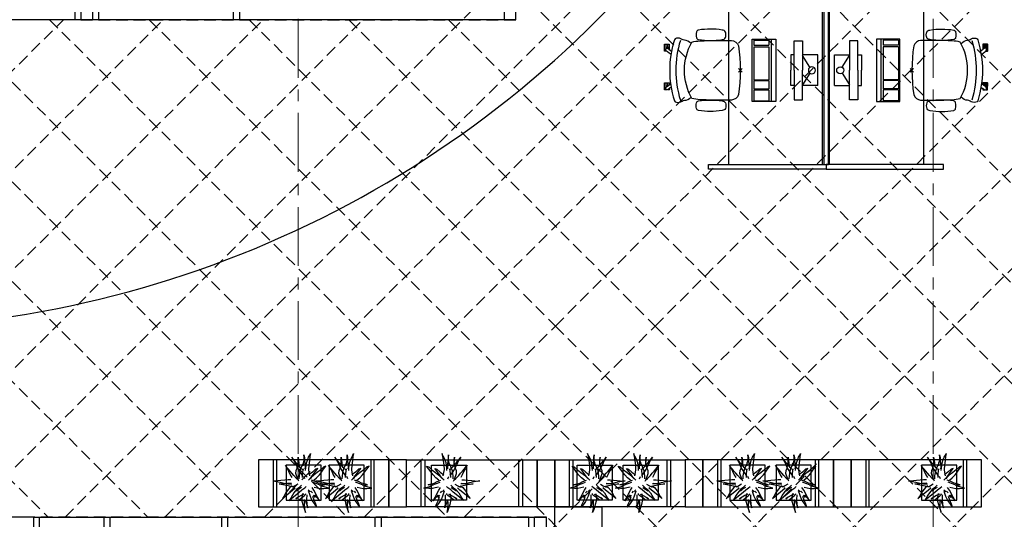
# Model space of a CAD drawing. Header units: millimetres. Extents: x 164327 to 368283, y 131426 to 274001.
# Tile 34 of 160: x 232758 to 241132, y 262014 to 266263. Entities that reach past the tile are written whole.
import ezdxf

# ---------------------------------------------------------------- set-up
doc = ezdxf.new("R2010")
doc.units = ezdxf.units.MM
doc.header["$LTSCALE"] = 400
doc.header["$PDMODE"] = 3
doc.header["$PDSIZE"] = 15
doc.linetypes.add('CENTER', pattern=[2, 1.25, -0.25, 0.25, -0.25])
doc.linetypes.add('HIDDEN', pattern=[0.375, 0.25, -0.125])
for name, color, linetype in [('-gd', 2, 'Continuous'), ('-ve', 2, 'HIDDEN'), ('inlay', 6, 'Continuous'), ('inr', 4, 'Continuous'), ('plafond', 255, 'HIDDEN'), ('plant', 114, 'Continuous'), ('plat', 5, 'Continuous'), ('sona-s008_ip0', 7, 'Continuous'), ('stramien', 1, 'CENTER'), ('symbol', 1, 'Continuous'), ('timmerwerk-ge', 150, 'Continuous')]:
    doc.layers.add(name, color=color, linetype=linetype)
doc.layers.add('mat-beton (ihwg)', color=5, linetype='Continuous', lineweight=25)

# ---------------------------------------------------------------- blocks, each defined once
blk = doc.blocks.new('SONA-S008_B2')
at = {"layer": '-gd'}
blk.add_open_spline([(-253, -509.5), (-87.8, -560.2), (87.8, -560.2), (253, -509.5)], degree=3, dxfattribs=at)
for points in [[(-206.6, -15.8), (-79.4, 5.3), (79.6, 5.3), (206.6, -15.8)], [(-253, -272.1), (-257.1, -206.8), (-252.1, -139.2), (-253, -73.9)], [(-253, -73.9), (-253.4, -51.6), (-233.1, -20.2), (-206.6, -15.8)], [(206.6, -15.8), (233.1, -20.2), (253.4, -51.6), (253, -73.9)], [(253, -73.9), (252.1, -139.2), (257.1, -206.8), (253, -272.1)], [(-342.5, -153.6), (-353.5, -221.1), (-351.5, -287.6), (-342.5, -355.4)], [(-325.3, -126.1), (-337, -131.7), (-340.4, -140.8), (-342.5, -153.6)], [(-277.9, -126.1), (-287.8, -121.3), (-315.3, -121.3), (-325.3, -126.1)], [(-260.7, -153.6), (-262.7, -140.8), (-266.2, -131.7), (-277.9, -126.1)], [(-260.7, -355.4), (-251.6, -287.6), (-249.7, -221.1), (-260.7, -153.6)], [(260.6, -355.4), (251.6, -287.6), (249.7, -221.1), (260.6, -153.6)], [(260.6, -153.6), (262.7, -140.8), (266.2, -131.7), (277.9, -126.1)], [(277.9, -126.1), (287.8, -121.3), (315.3, -121.3), (325.3, -126.1)], [(325.3, -126.1), (337, -131.7), (340.4, -140.8), (342.5, -153.6)], [(342.5, -153.6), (353.4, -221.1), (351.5, -287.6), (342.5, -355.4)], [(-250.7, -332.5), (-253.1, -331.7), (-255.4, -330.9), (-257.6, -330.2)], [(-255.2, -303.9), (-254.1, -304.3), (-252.9, -304.7), (-251.7, -305.1)], [(-238.9, -411.5), (-253, -365.7), (-250.2, -318.7), (-253, -272.1)], [(253, -272.1), (250.2, -318.7), (253, -365.7), (238.9, -411.5)], [(256.9, -323.2), (255, -323.8), (253.1, -324.4), (251, -325.1)], [(251.9, -297.7), (252.9, -297.4), (253.8, -297.1), (254.7, -296.8)], [(-342.5, -355.4), (-341.5, -363), (-333.6, -369.9), (-326.1, -371.8)], [(-326.1, -371.8), (-310.3, -375.7), (-292.8, -375.7), (-277, -371.8)], [(-277, -371.8), (-269.5, -369.9), (-261.7, -363), (-260.7, -355.4)], [(-227.3, -418.1), (-247.1, -436.6), (-255.7, -455.2), (-255.5, -473.7)], [(238.9, -411.5), (95.4, -494.5), (-95.5, -494.5), (-238.9, -411.5)], [(255.5, -473.7), (255.7, -455.2), (247.1, -436.6), (227.3, -418.1)], [(277, -371.8), (269.5, -369.9), (261.7, -363), (260.6, -355.4)], [(326.1, -371.8), (310.3, -375.7), (292.8, -375.7), (277, -371.8)], [(342.5, -355.4), (341.5, -363), (333.6, -369.9), (326.1, -371.8)], [(-255.5, -473.7), (-255.4, -489), (-270.3, -500.1), (-272.1, -515.2)], [(272.1, -515.2), (270.3, -500.1), (255.4, -489), (255.5, -473.7)], [(-272.1, -515.2), (-274.4, -533.8), (-273.7, -555.7), (-258.6, -560.1)], [(-258.6, -560.1), (-77.4, -613.6), (78.8, -613.6), (258.6, -560.1)], [(-185.5, -615.4), (-185.5, -615.4), (-176.5, -602.9), (-162.6, -583.8)], [(258.6, -560.1), (273.7, -555.6), (274.4, -533.8), (272.1, -515.2)], [(-222.5, -641.1), (-222.5, -641.1), (-222.4, -632.9), (-222.4, -632.9)], [(-218.8, -644.8), (-220.8, -644.8), (-222.5, -643.1), (-222.5, -641.1)], [(-222.4, -606.9), (-222.4, -604.9), (-220.7, -603.3), (-218.7, -603.3)], [(-222.4, -615.1), (-222.4, -615.1), (-222.4, -606.9), (-222.4, -606.9)], [(-218.8, -615.1), (-218.8, -615.1), (-222.4, -615.1), (-222.4, -615.1)], [(-222.4, -629.9), (-222.4, -629.9), (-222.4, -618.1), (-222.4, -618.1)], [(-222.4, -618.1), (-222.4, -618.1), (-198.5, -618.1), (-198.5, -618.1)], [(-198.6, -630), (-198.6, -630), (-222.4, -629.9), (-222.4, -629.9)], [(-222.4, -632.9), (-222.4, -632.9), (-218.8, -632.9), (-218.8, -632.9)], [(-198.5, -615.1), (-198.5, -615.1), (-218.8, -615.1), (-218.8, -615.1)], [(-218.8, -632.9), (-218.8, -632.9), (-198.6, -633), (-198.6, -633)], [(-166.5, -644.9), (-166.5, -644.9), (-218.8, -644.8), (-218.8, -644.8)], [(-218.7, -603.3), (-218.7, -603.3), (-192, -603.3), (-176.8, -603.3)], [(-198.6, -633), (-198.6, -633), (-198.6, -630), (-198.6, -630)], [(-198.6, -630), (-198.6, -630), (-186.7, -630), (-186.7, -630)], [(-198.6, -633), (-198.6, -633), (-186.7, -633), (-186.7, -633)], [(-198.5, -618.1), (-198.5, -618.1), (-198.5, -615.1), (-198.5, -615.1)], [(-198.5, -615.1), (-198.5, -615.1), (-186.7, -615.2), (-186.7, -615.2)], [(-198.5, -618.1), (-198.5, -618.1), (-189.1, -618.2), (-187.1, -618.2)], [(-182.7, -633.4), (-188.4, -629.2), (-189.7, -621.1), (-185.5, -615.4)], [(-185.4, -615.2), (-186.2, -615.2), (-186.7, -615.2), (-186.7, -615.2)], [(-186.7, -615.2), (-186.7, -615.2), (-186.7, -616.4), (-186.7, -617.3)], [(-185.9, -630), (-186.4, -630), (-186.7, -630), (-186.7, -630)], [(-186.7, -630), (-186.7, -630), (-186.7, -633), (-186.7, -633)], [(-186.7, -633), (-186.7, -633), (-185.3, -633), (-183.1, -633)], [(-164.7, -630.5), (-168.8, -636.2), (-176.9, -637.5), (-182.7, -633.4)], [(-182.7, -633.4), (-182.7, -633.4), (-182.7, -633.4), (-182.7, -633.4)], [(-167.1, -633), (-166.7, -633), (-166.5, -633), (-166.5, -633)], [(-166.5, -633), (-166.5, -633), (-162.9, -633.1), (-162.9, -633.1)], [(-162.9, -641.3), (-162.9, -643.3), (-164.5, -644.9), (-166.5, -644.9)], [(-134.5, -588.9), (-152.4, -613.6), (-164.7, -630.5), (-164.7, -630.5)], [(-162.8, -630.1), (-162.8, -630.1), (-163.4, -630.1), (-164.4, -630)], [(-162.9, -633.1), (-162.9, -633.1), (-162.9, -641.3), (-162.9, -641.3)], [(-162.8, -628), (-162.8, -629.2), (-162.8, -630.1), (-162.8, -630.1)], [(106.4, -606.6), (106.4, -604.6), (108, -603), (110, -603)], [(106.4, -614.8), (106.4, -614.8), (106.4, -606.6), (106.4, -606.6)], [(110.1, -614.8), (110.1, -614.8), (106.4, -614.8), (106.4, -614.8)], [(106.4, -629.7), (106.4, -629.7), (106.4, -617.8), (106.4, -617.8)], [(106.4, -617.8), (106.4, -617.8), (130.3, -617.8), (130.3, -617.8)], [(130.3, -629.6), (130.3, -629.6), (106.4, -629.7), (106.4, -629.7)], [(106.4, -640.9), (106.4, -640.9), (106.4, -632.7), (106.4, -632.7)], [(106.4, -632.7), (106.4, -632.7), (110.1, -632.7), (110.1, -632.7)], [(110.1, -644.5), (108.1, -644.5), (106.5, -642.9), (106.4, -640.9)], [(110, -603), (110, -603), (115.6, -603), (123.1, -603)], [(130.3, -614.8), (130.3, -614.8), (110.1, -614.8), (110.1, -614.8)], [(110.1, -632.7), (110.1, -632.7), (130.3, -632.6), (130.3, -632.6)], [(162.4, -644.4), (162.4, -644.4), (110.1, -644.5), (110.1, -644.5)], [(143.1, -630.4), (143.1, -630.4), (131.8, -614.9), (115.2, -592)], [(130.3, -617.8), (130.3, -617.8), (130.3, -614.8), (130.3, -614.8)], [(130.3, -614.8), (130.3, -614.8), (130.9, -614.8), (131.7, -614.8)], [(130.3, -617.8), (130.3, -617.8), (131.9, -617.8), (133.9, -617.8)], [(130.3, -632.6), (130.3, -632.6), (130.3, -629.6), (130.3, -629.6)], [(130.3, -629.6), (130.3, -629.6), (142.1, -629.6), (142.1, -629.6)], [(130.3, -632.6), (130.3, -632.6), (142.2, -632.6), (142.2, -632.6)], [(142.5, -629.6), (142.3, -629.6), (142.1, -629.6), (142.1, -629.6)], [(142.1, -629.6), (142.1, -629.6), (142.2, -632.6), (142.2, -632.6)], [(142.2, -632.6), (142.2, -632.6), (143.3, -632.6), (145.1, -632.6)], [(161.1, -633.2), (155.3, -637.4), (147.2, -636.1), (143.1, -630.4)], [(143.7, -587.5), (156, -604.4), (163.9, -615.2), (163.9, -615.2)], [(154.9, -602.9), (159.4, -602.9), (162.3, -602.9), (162.3, -602.9)], [(163.9, -615.2), (168.1, -621), (166.8, -629.1), (161.1, -633.2)], [(161.1, -633.2), (161.1, -633.2), (161.1, -633.2), (161.1, -633.2)], [(161.8, -632.6), (162.2, -632.6), (162.4, -632.6), (162.4, -632.6)], [(162.3, -602.9), (164.4, -602.9), (166, -604.6), (166, -606.6)], [(162.4, -632.6), (162.4, -632.6), (166, -632.6), (166, -632.6)], [(166, -640.8), (166, -642.8), (164.4, -644.4), (162.4, -644.4)], [(166, -614.8), (166, -614.8), (164.6, -614.8), (163.5, -614.8)], [(166, -629.6), (166, -629.6), (165.4, -629.6), (164.4, -629.6)], [(165.3, -617.8), (165.8, -617.8), (166, -617.8), (166, -617.8)], [(166, -606.6), (166, -606.6), (166, -614.8), (166, -614.8)], [(166, -617.8), (166, -617.8), (166, -618.6), (166, -619.9)], [(166, -625.7), (166, -627.8), (166, -629.6), (166, -629.6)], [(166, -632.6), (166, -632.6), (166, -640.8), (166, -640.8)]]:
    blk.add_open_spline(points, degree=3)
at = {"layer": 'sona-s008_ip0'}
blk.add_point((0, 0), dxfattribs=at)
blk = doc.blocks.new('SYMB-CMP4_B2')
for p, q in [((-130, 558.1), (130, 558.1)), ((-130, 558.1), (-130, 428.1)), ((130, 558.1), (130, 428.1)), ((-250, 358.1), (-250, 428.1)), ((-250, 428.1), (0, 428.1)), ((-25.3, 491.9), (-125, 428.1)), ((250, 428.1), (0, 428.1)), ((25.3, 491.9), (125, 428.1)), ((250, 358.1), (250, 428.1)), ((0, 358.1), (-250, 358.1)), ((-130, 358.1), (-130, 328.1)), ((0, 358.1), (250, 358.1)), ((130, 358.1), (130, 328.1)), ((-130, 328.1), (0, 328.1)), ((130, 328.1), (0, 328.1)), ((265, 200), (-265, 200)), ((-265, 200), (-265, 0)), ((265, 0), (265, 200)), ((265, 162.9), (-265, 162.9)), ((-166.8, 141.5), (-259.7, 141.5)), ((-259.7, 12.9), (-259.7, 141.5)), ((-166.8, 12.9), (-166.8, 141.5)), ((-88, 141.5), (-159.1, 141.5)), ((-159.1, 12.9), (-159.1, 141.5)), ((-88, 12.9), (-88, 141.5)), ((200.4, 141.5), (-81.5, 141.5)), ((-81.5, 12.9), (-81.5, 141.5)), ((200.4, 12.9), (200.4, 141.5)), ((254.7, 141.5), (212.3, 141.5)), ((212.3, 12.9), (212.3, 141.5)), ((254.7, 12.9), (254.7, 141.5)), ((-265, 0), (265, 0)), ((-166.8, 12.9), (-259.7, 12.9)), ((-88, 12.9), (-159.1, 12.9)), ((200.4, 12.9), (-81.5, 12.9)), ((254.7, 12.9), (212.3, 12.9))]:
    blk.add_line(p, q)
blk.add_circle((0, 508.1), 30)
blk = doc.blocks.new('boom nieuw 01')
at = {"layer": 'plant', "extrusion": (0, -4.44089e-16, -1)}
for p, q in [((-574, 694), (-627, 737)), ((-627, 737), (-616, 698)), ((-574, 694), (-627, 737)), ((-627, 737), (-616, 698)), ((-238, 749), (-257, 677)), ((-238, 749), (-257, 677)), ((-225, 789), (-238, 749)), ((-225, 789), (-238, 749)), ((-225, 745), (-225, 789)), ((-225, 745), (-225, 789)), ((-219, 696), (-225, 745)), ((-219, 696), (-225, 745)), ((-616, 698), (-564, 639)), ((-616, 698), (-564, 639)), ((-531, 541), (-584, 584)), ((-584, 584), (-573, 545)), ((-531, 541), (-584, 584)), ((-584, 584), (-573, 545)), ((-519, 654), (-574, 694)), ((-519, 654), (-574, 694)), ((-564, 639), (-510, 574)), ((-564, 639), (-510, 574)), ((-467, 618), (-519, 654)), ((-467, 618), (-519, 654)), ((-510, 574), (-463, 510)), ((-510, 574), (-463, 510)), ((-412, 565), (-467, 618)), ((-412, 565), (-467, 618)), ((-369, 511), (-412, 565)), ((-369, 511), (-412, 565)), ((-316, 598), (-344, 540)), ((-308, 551), (-333, 488)), ((-308, 551), (-333, 488)), ((-298, 670), (-316, 598)), ((-284, 619), (-308, 551)), ((-284, 619), (-308, 551)), ((-285, 709), (-298, 670)), ((-285, 665), (-285, 709)), ((-279, 616), (-285, 665)), ((-257, 677), (-284, 619)), ((-257, 677), (-284, 619)), ((-243, 519), (-227, 576)), ((-243, 519), (-227, 576)), ((-227, 576), (-219, 630)), ((-227, 576), (-219, 630)), ((-219, 630), (-219, 696)), ((-219, 630), (-219, 696)), ((-119, 548), (-187, 511)), ((-55, 579), (-119, 548)), ((-55, 579), (-119, 548)), ((-101, 524), (-55, 560)), ((-101, 524), (-55, 560)), ((9, 617), (-55, 579)), ((9, 617), (-55, 579)), ((-55, 560), (-36, 579)), ((-55, 560), (-36, 579)), ((-36, 579), (9, 617)), ((-36, 579), (9, 617)), ((73, 551), (-4, 517)), ((73, 551), (-4, 517)), ((126, 569), (73, 551)), ((126, 569), (73, 551)), ((92, 539), (126, 569)), ((92, 539), (126, 569)), ((-831, 440), (-863, 451)), ((-863, 451), (-808, 440)), ((-831, 440), (-863, 451)), ((-863, 451), (-808, 440)), ((-793, 417), (-831, 440)), ((-793, 417), (-831, 440)), ((-808, 440), (-733, 432)), ((-808, 440), (-733, 432)), ((-751, 400), (-793, 417)), ((-751, 400), (-793, 417)), ((-690, 378), (-751, 400)), ((-690, 378), (-751, 400)), ((-733, 432), (-646, 419)), ((-733, 432), (-646, 419)), ((-601, 365), (-690, 378)), ((-601, 365), (-690, 378)), ((-646, 419), (-567, 415)), ((-646, 419), (-567, 415)), ((-547, 362), (-601, 365)), ((-547, 362), (-601, 365)), ((-573, 545), (-520, 486)), ((-573, 545), (-520, 486)), ((-567, 415), (-510, 423)), ((-567, 415), (-510, 423)), ((-476, 501), (-531, 541)), ((-476, 501), (-531, 541)), ((-520, 486), (-467, 421)), ((-520, 486), (-467, 421)), ((-510, 423), (-451, 434)), ((-510, 423), (-451, 434)), ((-424, 465), (-476, 501)), ((-424, 465), (-476, 501)), ((-463, 510), (-423, 466)), ((-463, 510), (-423, 466)), ((-369, 412), (-424, 465)), ((-369, 412), (-424, 465)), ((-423, 466), (-397, 444)), ((-423, 466), (-397, 444)), ((-344, 540), (-368, 472)), ((-231, 344), (-254, 371)), ((-231, 344), (-254, 371)), ((-187, 511), (-234, 479)), ((-187, 511), (-234, 479)), ((-195, 409), (-161, 444)), ((-170, 410), (-128, 424)), ((-170, 410), (-128, 424)), ((-167, 460), (-136, 488)), ((-167, 460), (-136, 488)), ((-128, 424), (-78, 443)), ((-128, 424), (-78, 443)), ((-105, 362), (-122, 364)), ((-105, 362), (-122, 364)), ((-15, 385), (-100, 387)), ((-15, 385), (-100, 387)), ((-95, 500), (-50, 537)), ((-78, 443), (-25, 464)), ((-78, 443), (-25, 464)), ((-4, 517), (-70, 496)), ((-4, 517), (-70, 496)), ((-25, 464), (20, 490)), ((-25, 464), (20, 490)), ((71, 388), (-15, 385)), ((71, 388), (-15, 385)), ((-5, 354), (51, 371)), ((-5, 354), (51, 371)), ((20, 490), (61, 517)), ((20, 490), (61, 517)), ((51, 371), (104, 389)), ((51, 371), (104, 389)), ((61, 517), (92, 539)), ((61, 517), (92, 539)), ((140, 402), (71, 388)), ((140, 402), (71, 388)), ((104, 389), (140, 402)), ((104, 389), (140, 402)), ((-838, 331), (-790, 339)), ((-838, 331), (-790, 339)), ((-787, 335), (-838, 331)), ((-787, 335), (-838, 331)), ((-794, 221), (-746, 230)), ((-794, 221), (-746, 230)), ((-743, 226), (-794, 221)), ((-743, 226), (-794, 221)), ((-790, 339), (-724, 343)), ((-790, 339), (-724, 343)), ((-737, 335), (-787, 335)), ((-737, 335), (-787, 335)), ((-746, 230), (-680, 234)), ((-746, 230), (-680, 234)), ((-694, 225), (-743, 226)), ((-694, 225), (-743, 226)), ((-691, 320), (-737, 335)), ((-724, 343), (-665, 349)), ((-724, 343), (-665, 349)), ((-686, 193), (-722, 163)), ((-686, 193), (-722, 163)), ((-647, 211), (-694, 225)), ((-647, 211), (-694, 225)), ((-636, 315), (-691, 320)), ((-636, 315), (-691, 320)), ((-688, 167), (-620, 196)), ((-688, 167), (-620, 196)), ((-648, 228), (-686, 193)), ((-648, 228), (-686, 193)), ((-642, 298), (-680, 321)), ((-642, 298), (-680, 321)), ((-680, 234), (-621, 240)), ((-680, 234), (-621, 240)), ((-665, 349), (-613, 352)), ((-665, 349), (-613, 352)), ((-604, 263), (-648, 228)), ((-604, 263), (-648, 228)), ((-592, 206), (-647, 211)), ((-592, 206), (-647, 211)), ((-601, 281), (-642, 298)), ((-601, 281), (-642, 298)), ((-620, 196), (-568, 225)), ((-620, 196), (-568, 225)), ((-613, 352), (-578, 349)), ((-613, 352), (-578, 349)), ((-553, 314), (-604, 263)), ((-553, 314), (-604, 263)), ((-540, 259), (-601, 281)), ((-540, 259), (-601, 281)), ((-549, 186), (-592, 206)), ((-549, 186), (-592, 206)), ((-583, 313), (-496, 300)), ((-583, 313), (-496, 300)), ((-568, 225), (-511, 263)), ((-568, 225), (-511, 263)), ((-496, 183), (-549, 186)), ((-496, 183), (-549, 186)), ((-451, 246), (-540, 259)), ((-451, 246), (-540, 259)), ((-511, 263), (-472, 292)), ((-511, 263), (-472, 292)), ((-496, 300), (-417, 296)), ((-496, 300), (-417, 296)), ((-392, 219), (-496, 183)), ((-392, 219), (-496, 183)), ((-472, 292), (-455, 309)), ((-472, 292), (-455, 309)), ((-403, 195), (-454, 144)), ((-403, 195), (-454, 144)), ((-397, 243), (-451, 246)), ((-397, 243), (-451, 246)), ((-398, 347), (-436, 328)), ((-398, 347), (-436, 328)), ((-369, 232), (-403, 195)), ((-369, 232), (-403, 195)), ((-354, 238), (-392, 219)), ((-354, 238), (-392, 219)), ((-297, 215), (-269, 162)), ((-297, 215), (-269, 162)), ((-281, 288), (-232, 238)), ((-281, 288), (-232, 238)), ((-194, 216), (-242, 260)), ((-194, 216), (-242, 260)), ((-233, 285), (-204, 233)), ((-233, 285), (-204, 233)), ((-232, 238), (-199, 194)), ((-232, 238), (-199, 194)), ((-192, 292), (-231, 344)), ((-192, 292), (-231, 344)), ((-204, 233), (-174, 186)), ((-204, 233), (-174, 186)), ((-199, 194), (-138, 143)), ((-199, 194), (-138, 143)), ((-174, 186), (-194, 216)), ((-174, 186), (-194, 216)), ((-151, 244), (-192, 292)), ((-151, 244), (-192, 292)), ((-33, 98), (-151, 244)), ((-33, 98), (-151, 244)), ((-127, 307), (-59, 290)), ((-127, 307), (-59, 290)), ((-113, 330), (-85, 277)), ((-113, 330), (-85, 277)), ((-83, 336), (-105, 362)), ((-83, 336), (-105, 362)), ((-85, 277), (-56, 224)), ((-85, 277), (-56, 224)), ((-43, 284), (-83, 336)), ((-43, 284), (-83, 336)), ((-59, 290), (16, 294)), ((-59, 290), (16, 294)), ((-56, 224), (-25, 178)), ((-56, 224), (-25, 178)), ((-25, 178), (-46, 207)), ((-25, 178), (-46, 207)), ((-3, 235), (-43, 284)), ((-3, 235), (-43, 284)), ((69, 341), (-16, 343)), ((69, 341), (-16, 343)), ((16, 294), (79, 310)), ((16, 294), (79, 310)), ((154, 344), (69, 341)), ((154, 344), (69, 341)), ((79, 310), (135, 327)), ((79, 310), (135, 327)), ((135, 327), (188, 345)), ((135, 327), (188, 345)), ((224, 359), (154, 344)), ((224, 359), (154, 344)), ((188, 345), (224, 359)), ((188, 345), (224, 359)), ((-748, 141), (-796, 107)), ((-748, 141), (-796, 107)), ((-796, 107), (-737, 139)), ((-796, 107), (-737, 139)), ((-722, 163), (-748, 141)), ((-722, 163), (-748, 141)), ((-737, 139), (-688, 167)), ((-737, 139), (-688, 167)), ((-597, 22), (-646, -12)), ((-597, 22), (-646, -12)), ((-646, -12), (-586, 20)), ((-646, -12), (-586, 20)), ((-572, 44), (-597, 22)), ((-572, 44), (-597, 22)), ((-586, 20), (-537, 48)), ((-586, 20), (-537, 48)), ((-535, 74), (-572, 44)), ((-535, 74), (-572, 44)), ((-537, 48), (-469, 77)), ((-537, 48), (-469, 77)), ((-497, 109), (-535, 74)), ((-497, 109), (-535, 74)), ((-454, 144), (-497, 109)), ((-454, 144), (-497, 109)), ((-469, 77), (-417, 106)), ((-469, 77), (-417, 106)), ((-380, 87), (-378, 37)), ((-380, 87), (-378, 37)), ((-378, 37), (-372, -25)), ((-378, 37), (-372, -25)), ((-317, 95), (-308, 24)), ((-317, 95), (-308, 24)), ((-317, -32), (-303, 34)), ((-317, -32), (-303, 34)), ((-308, 24), (-304, -32)), ((-308, 24), (-304, -32)), ((-303, 34), (-304, 107)), ((-303, 34), (-304, 107)), ((-293, -58), (-278, 12)), ((-293, -58), (-278, 12)), ((-278, 12), (-263, 89)), ((-278, 12), (-263, 89)), ((-269, 162), (-239, 109)), ((-269, 162), (-239, 109)), ((-267, 114), (-235, 70)), ((-267, 114), (-235, 70)), ((-263, 89), (-248, 155)), ((-263, 89), (-248, 155)), ((-235, 70), (-173, 19)), ((-235, 70), (-173, 19)), ((-186, 120), (-227, 169)), ((-186, 120), (-227, 169)), ((-69, -25), (-186, 120)), ((-69, -25), (-186, 120)), ((-173, 19), (-128, -8)), ((-173, 19), (-128, -8)), ((-138, 143), (-93, 116)), ((-138, 143), (-93, 116)), ((-93, 116), (-36, 86)), ((-93, 116), (-36, 86)), ((-36, 86), (2, 56)), ((-36, 86), (2, 56)), ((2, 56), (-33, 98)), ((2, 56), (-33, 98)), ((-372, -25), (-363, -96)), ((-372, -25), (-363, -96)), ((-363, -96), (-359, -152)), ((-363, -96), (-359, -152)), ((-359, -152), (-354, -201)), ((-359, -152), (-354, -201)), ((-358, -244), (-348, -178)), ((-358, -244), (-348, -178)), ((-348, -178), (-333, -108)), ((-348, -178), (-333, -108)), ((-333, -108), (-317, -32)), ((-333, -108), (-317, -32)), ((-304, -32), (-299, -81)), ((-304, -32), (-299, -81)), ((-303, -124), (-293, -58)), ((-303, -124), (-293, -58)), ((-299, -81), (-303, -124)), ((-299, -81), (-303, -124)), ((-128, -8), (-72, -38)), ((-128, -8), (-72, -38)), ((-72, -38), (-33, -68)), ((-72, -38), (-33, -68)), ((-33, -68), (-69, -25)), ((-33, -68), (-69, -25)), ((-354, -201), (-358, -244)), ((-354, -201), (-358, -244))]:
    blk.add_line(p, q, dxfattribs=at)
at = {"layer": 'timmerwerk-ge', "linetype": 'Continuous', "extrusion": (0, -4.44089e-16, -1)}
for p, q in [((0, 647), (-647, 647)), ((-647, 647), (-647, 0)), ((0, 0), (0, 647)), ((-647, 0), (0, 0))]:
    blk.add_line(p, q, dxfattribs=at)
blk = doc.blocks.new('plat E1')
at = {"layer": 'inlay'}
blk.add_arc((7002, 17404.5), 8969.7, 218.68141, 322.39985, dxfattribs=at)
at = {"layer": 'inr'}
for points in [[(15259.2, 9831.7), (15259.2, 11431.7), (14459.2, 11431.7), (14459.2, 9831.7)], [(15269.2, 11431.7), (15269.2, 9831.7), (15309.2, 9831.7), (15309.2, 11431.7)], [(15319.2, 9831.7), (15319.2, 11431.7), (16119.2, 11431.7), (16119.2, 9831.7)], [(14289.2, 9831.7), (15289.2, 9831.7), (15289.2, 9791.7), (14289.2, 9791.7)], [(16289.2, 9831.7), (15289.2, 9831.7), (15289.2, 9791.7), (16289.2, 9791.7)]]:
    blk.add_lwpolyline(points, close=True, dxfattribs=at)
at = {"layer": 'mat-beton (ihwg)', "lineweight": 25}
for p, q in [((8549.7, 6831.9), (8299.7, 6831.9)), ((8550, 1831.7), (8549.7, 6831.9)), ((8599.7, 6731.9), (8599.7, 6831.9)), ((9149.7, 6731.9), (9149.7, 6831.9)), ((9199.7, 6731.9), (9199.7, 6832)), ((10149.7, 6731.9), (10149.7, 6832)), ((10199.7, 6731.9), (10199.7, 6832))]:
    blk.add_line(p, q, dxfattribs=at)
at = {"layer": 'plat'}
for p, q in [((8950, 15581.7), (8950, 11061.9)), ((9050, 15581.7), (9050, 11061.9)), ((12550, 15581.7), (12550, 11061.9)), ((8900, 11161.9), (8900, 11061.9)), ((9100, 11161.9), (9100, 11061.9)), ((12650, 11061.9), (5350, 11061.9)), ((9050, 11061.9), (5700, 11061.9)), ((9050, 11061.9), (5700, 11061.9)), ((12650, 11061.9), (9300, 11061.9)), ((12650, 11061.9), (9300, 11061.9)), ((8549.7, 6831.9), (12910.1, 6831.9)), ((12760.1, 6731.9), (12760.1, 6831.9)), ((12810.1, 1831.7), (12810.1, 6831.9)), ((12910.1, 1831.7), (12910.1, 6831.9))]:
    blk.add_line(p, q, dxfattribs=at)
for points in [[(10300, 11061.9), (10250, 11061.9), (10250, 11161.9), (10300, 11161.9)], [(11504.9, 6731.9), (11454.9, 6731.9), (11454.9, 6831.9), (11504.9, 6831.9)]]:
    blk.add_lwpolyline(points, close=True, dxfattribs=at)
at = {"layer": 'stramien', "lineweight": 0}
for p, q in [((10800, 17468.8), (10800, 182.6)), ((16200, 17468.8), (16200, 182.6))]:
    blk.add_line(p, q, dxfattribs=at)
at = {"layer": 'timmerwerk-ge'}
for p, q in [((10616.5, 6918.9), (11416.5, 6918.9)), ((12676.5, 6918.9), (11876.5, 6918.9)), ((13936.5, 6918.9), (13136.5, 6918.9)), ((14396.5, 6918.9), (15196.5, 6918.9)), ((15656.5, 6918.9), (16456.5, 6918.9))]:
    blk.add_line(p, q, dxfattribs=at)
for points in [[(10461.5, 7318.9), (10461.5, 6918.9), (11571.5, 6918.9), (11571.5, 7318.9)], [(10586.5, 6918.9), (10616.5, 6918.9), (10616.5, 7318.9), (10586.5, 7318.9)], [(11416.5, 6918.9), (11446.5, 6918.9), (11446.5, 7318.9), (11416.5, 7318.9)], [(11571.5, 6918.9), (11721.5, 6918.9), (11721.5, 7318.9), (11571.5, 7318.9)], [(12831.5, 7318.9), (12831.5, 6918.9), (11721.5, 6918.9), (11721.5, 7318.9)], [(11876.5, 6918.9), (11846.5, 6918.9), (11846.5, 7318.9), (11876.5, 7318.9)], [(12706.5, 6918.9), (12676.5, 6918.9), (12676.5, 7318.9), (12706.5, 7318.9)], [(12981.5, 6918.9), (12831.5, 6918.9), (12831.5, 7318.9), (12981.5, 7318.9)], [(14091.5, 7318.9), (14091.5, 6918.9), (12981.5, 6918.9), (12981.5, 7318.9)], [(13136.5, 6918.9), (13106.5, 6918.9), (13106.5, 7318.9), (13136.5, 7318.9)], [(13966.5, 6918.9), (13936.5, 6918.9), (13936.5, 7318.9), (13966.5, 7318.9)], [(14091.5, 6918.9), (14241.5, 6918.9), (14241.5, 7318.9), (14091.5, 7318.9)], [(14241.5, 7318.9), (14241.5, 6918.9), (15351.5, 6918.9), (15351.5, 7318.9)], [(14366.5, 6918.9), (14396.5, 6918.9), (14396.5, 7318.9), (14366.5, 7318.9)], [(15196.5, 6918.9), (15226.5, 6918.9), (15226.5, 7318.9), (15196.5, 7318.9)], [(15351.5, 6918.9), (15501.5, 6918.9), (15501.5, 7318.9), (15351.5, 7318.9)], [(15501.5, 7318.9), (15501.5, 6918.9), (16611.5, 6918.9), (16611.5, 7318.9)], [(15626.5, 6918.9), (15656.5, 6918.9), (15656.5, 7318.9), (15626.5, 7318.9)], [(16456.5, 6918.9), (16486.5, 6918.9), (16486.5, 7318.9), (16456.5, 7318.9)], [(13381.5, 5808.9), (12981.5, 5808.9), (12981.5, 6918.9), (13381.5, 6918.9)]]:
    blk.add_lwpolyline(points, close=True, dxfattribs=at)
at = {"layer": '-ve', "yscale": 0.4608, "zscale": 0.4608}
for p, xscale, rotation in [((10696.2, 6975.1), 0.4608, 270), ((11062.2, 6975.1), 0.4608, 270), ((12230.9, 6975.1), -0.4608, 90), ((13469.3, 6975.1), -0.4608, 90), ((13861, 6975.1), -0.4608, 90), ((14472, 6975.1), 0.4608, 270), ((14863.7, 6975.1), 0.4608, 270), ((16102.2, 6975.1), 0.4608, 270)]:
    blk.add_blockref('boom nieuw 01', p, dxfattribs=dict(at, xscale=xscale, rotation=rotation))
at = {"layer": 'inr', "rotation": 270}
blk.add_blockref('SONA-S008_B2', (14559.2, 10631.7), dxfattribs=at)
at = {"layer": 'inr', "xscale": -1, "rotation": 90}
blk.add_blockref('SONA-S008_B2', (16019.2, 10631.7), dxfattribs=at)
at = {"layer": 'symbol', "xscale": -1, "rotation": 270}
blk.add_blockref('SYMB-CMP4_B2', (14660.6, 10631.7), dxfattribs=at)
at = {"layer": 'symbol', "rotation": 90}
blk.add_blockref('SYMB-CMP4_B2', (15917.7, 10631.7), dxfattribs=at)
blk = doc.blocks.new('pl40')
at = {"layer": 'plafond'}
for p, q in [((7967.9, -8749.8), (16717.7, 0)), ((8816.4, -8749.8), (17566.2, 0)), ((9664.9, -8749.8), (18414.7, 0)), ((10513.5, -8749.8), (19263.2, 0)), ((12650, -848.5), (18150, -6348.5)), ((12650, -1697), (18077.9, -7125)), ((12986.8, -7125), (18150, -1961.8)), ((12650, -2545.6), (17229.4, -7125)), ((13835.3, -7125), (18150, -2810.3)), ((12650, -3394.1), (16380.9, -7125)), ((14683.8, -7125), (18150, -3658.8)), ((12650, -4242.6), (15532.4, -7125)), ((5350, -7973.5), (8803.7, -4519.8)), ((5422.2, -8749.9), (9652.3, -4519.8)), ((6138.9, -4519.8), (10368.9, -8749.8)), ((6270.7, -8749.9), (10500.8, -4519.8)), ((6987.5, -4519.8), (11217.4, -8749.8)), ((7119.3, -8749.8), (11349.3, -4519.8)), ((7836, -4519.8), (12066, -8749.8)), ((8684.5, -4519.8), (17850, -13685.3)), ((9533.1, -4519.8), (17850, -12836.7)), ((10381.6, -4519.8), (12986.8, -7125)), ((11230.1, -4519.8), (13835.3, -7125)), ((12078.6, -4519.8), (14683.8, -7125)), ((15532.4, -7125), (18150, -4507.4)), ((5350, -4579.4), (9520.4, -8749.8)), ((12910.1, -10595.8), (18150, -5355.9)), ((5350, -5427.9), (8671.9, -8749.8)), ((12910.1, -11444.3), (18150, -6204.4)), ((12910.1, -12292.8), (18802.9, -6400)), ((11362, -8749.8), (12986.8, -7125)), ((12210.5, -8749.8), (13835.3, -7125)), ((12910.1, -9747.2), (15532.4, -7125)), ((12910.1, -8898.7), (14683.8, -7125)), ((12986.8, -7125), (17850, -11988.2)), ((13835.3, -7125), (17850, -11139.7)), ((14683.8, -7125), (17850, -10291.2)), ((15532.4, -7125), (18157.3, -9750)), ((16380.9, -7125), (19005.9, -9750)), ((12910.1, -8749.8), (8449.7, -8749.8)), ((12910.1, -13750.3), (12910.1, -8749.8))]:
    blk.add_line(p, q, dxfattribs=at)
blk.add_lwpolyline([(0, 0), (8950, 0), (8950, -4519.8), (12650, -4519.8), (12650, 0), (35970, 0), (35970, -8750), (26950, -8750), (26950, -13750), (21700, -13750), (21700, -9750), (17850, -9750), (17850, -13750), (8550, -13750.6), (8549.7, -8749.8), (3550, -8750), (3550, -12295), (5350, -12295), (5350, -13750), (0, -13750), (0, 0)], dxfattribs=at)

msp = doc.modelspace()

# ---------------------------------------------------------------- block references
at = {"layer": 'plafond'}
msp.add_blockref('plat E1', (224326.97992, 255201.08207), dxfattribs=at)
at = {"layer": 'plat'}
msp.add_blockref('pl40', (224326.97992, 270782.75849), dxfattribs=at)

doc.saveas('drawing.dxf')
